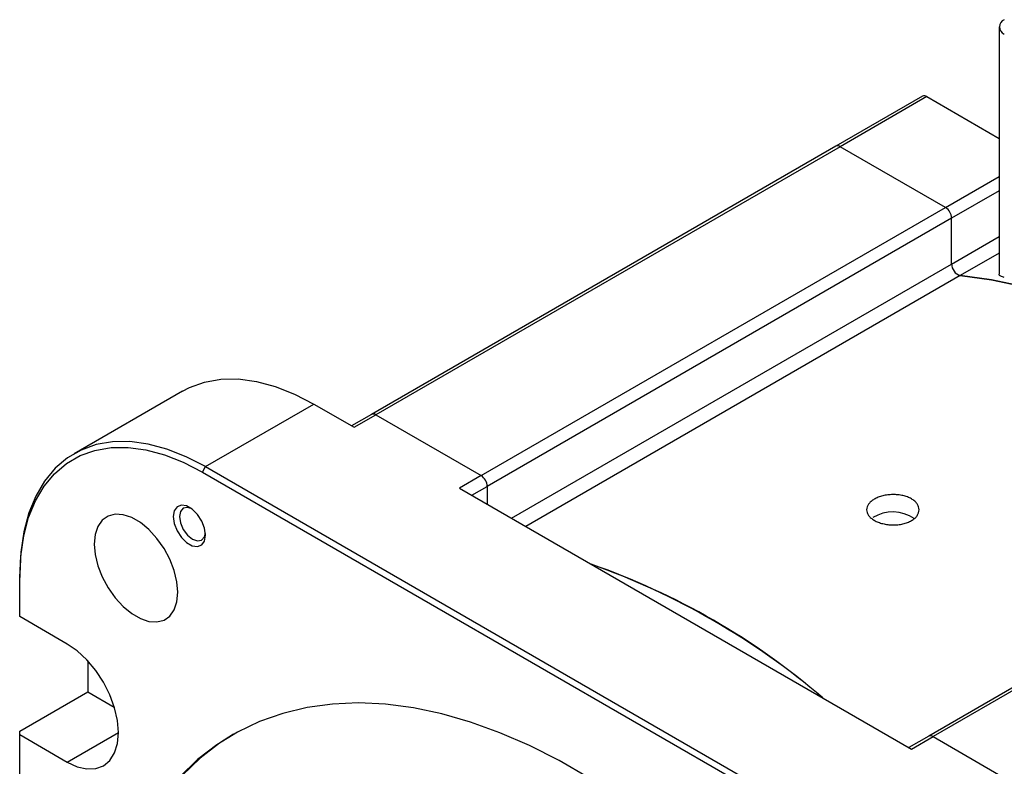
# Model space of a CAD drawing. Header units: millimetres. Extents: x 32176 to 33823, y 9936 to 11145.
# Tile 42 of 43: x 33387 to 33500, y 11025 to 11110. Entities that reach past the tile are written whole.
import ezdxf

# ---------------------------------------------------------------- set-up
doc = ezdxf.new("R2010")
doc.units = ezdxf.units.MM

msp = doc.modelspace()

# ---------------------------------------------------------------- linework, layer by layer
at = {"color": 7, "linetype": 'Continuous', "lineweight": 25}
for p, q in [((33498.92, 11108.96), (33498.92, 11080.77)), ((33490.16, 11101.05), (33480.26, 11095.33)), ((33490.66, 11101), (33480.76, 11095.28)), ((33490.66, 11101), (33498.92, 11096.23)), ((33480.26, 11095.33), (33427.23, 11064.72)), ((33480.76, 11095.28), (33427.73, 11064.67)), ((33492.78, 11088.34), (33480.76, 11095.28)), ((33492.78, 11088.34), (33498.92, 11091.88)), ((33498.92, 11090.25), (33493.49, 11087.12)), ((33439.75, 11057.73), (33492.78, 11088.34)), ((33493.49, 11087.12), (33440.46, 11056.5)), ((33493.49, 11081.88), (33493.49, 11087.12)), ((33493.49, 11081.88), (33498.92, 11085.01)), ((33498.92, 11083.13), (33494.47, 11080.56)), ((33443.23, 11052.86), (33493.49, 11081.88)), ((33494.47, 11080.56), (33444.86, 11051.92)), ((33405.66, 11067.38), (33393.29, 11060.23)), ((33408.28, 11058.75), (33420.66, 11065.89)), ((33420.66, 11065.89), (33425.26, 11063.24)), ((33427.23, 11064.72), (33424.96, 11063.41)), ((33425.26, 11063.24), (33427.73, 11064.67)), ((33427.73, 11064.67), (33439.75, 11057.73)), ((33407.93, 11058.14), (33408.28, 11058.75)), ((33408.28, 11058.75), (33477.61, 11018.73)), ((33407.93, 11058.14), (33477.25, 11018.12)), ((33439.75, 11057.73), (33437.28, 11056.3)), ((33543.9, 11058.59), (33490.87, 11027.98)), ((33544.4, 11058.54), (33491.37, 11027.93)), ((33438.69, 11055.48), (33440.46, 11056.5)), ((33440.46, 11056.5), (33440.46, 11054.46)), ((33437.28, 11056.3), (33488.9, 11026.5)), ((33387.07, 11046.5), (33387.07, 11046.09)), ((33387.07, 11041.63), (33387.07, 11046.09)), ((33392.51, 11038.49), (33387.07, 11041.63)), ((33394.85, 11036.57), (33394.85, 11033.06)), ((33387.07, 11028.57), (33394.85, 11033.06)), ((33394.85, 11033.06), (33397.87, 11031.31)), ((33387.07, 11028.16), (33387.07, 11028.57)), ((33392.51, 11025.02), (33398.34, 11028.39)), ((33387.07, 11028.16), (33392.51, 11025.02)), ((33387.07, 10948.11), (33387.07, 11028.16)), ((33490.87, 11027.98), (33488.6, 11026.67)), ((33488.9, 11026.5), (33491.37, 11027.93)), ((33491.37, 11027.93), (33503.39, 11020.99))]:
    msp.add_line(p, q, dxfattribs=at)
at = {"color": 7, "linetype": 'Continuous', "lineweight": 25, "flags": 128}
for points in [[(33539.47, 11056.03), (33539.16, 11056.33), (33535.52, 11059.75), (33531.83, 11062.95), (33528.08, 11065.91), (33524.3, 11068.62), (33520.5, 11071.09), (33516.69, 11073.29), (33512.89, 11075.21), (33509.11, 11076.86), (33505.36, 11078.22), (33501.66, 11079.3), (33498.03, 11080.08), (33494.47, 11080.56)], [(33494.47, 11080.56), (33498.03, 11080.08), (33501.66, 11079.3), (33505.36, 11078.22), (33509.11, 11076.86), (33512.89, 11075.21), (33516.69, 11073.29), (33520.5, 11071.09), (33524.3, 11068.62), (33528.08, 11065.91), (33531.83, 11062.95), (33535.52, 11059.75), (33539.16, 11056.33), (33539.47, 11056.03)], [(33405.66, 11067.38), (33406.46, 11067.79), (33408.19, 11068.41), (33410.05, 11068.73), (33412.03, 11068.76), (33414.1, 11068.48), (33416.25, 11067.9), (33418.44, 11067.04), (33420.66, 11065.89)], [(33408.28, 11058.75), (33406.07, 11059.89), (33403.87, 11060.76), (33401.73, 11061.33), (33399.66, 11061.61), (33397.68, 11061.59), (33395.82, 11061.27), (33394.09, 11060.65), (33392.52, 11059.74), (33391.12, 11058.56), (33389.91, 11057.11), (33388.91, 11055.4), (33388.11, 11053.47), (33387.54, 11051.32), (33387.19, 11048.99), (33387.07, 11046.5)], [(33387.07, 11046.09), (33387.19, 11048.54), (33387.53, 11050.84), (33388.09, 11052.94), (33388.88, 11054.85), (33389.87, 11056.52), (33391.06, 11057.95), (33392.43, 11059.12), (33393.97, 11060.01), (33395.67, 11060.61), (33397.5, 11060.93), (33399.45, 11060.95), (33401.49, 11060.68), (33403.59, 11060.11), (33405.75, 11059.26), (33407.93, 11058.14)], [(33408.29, 11050.93), (33408.18, 11051.72), (33407.86, 11052.54), (33407.37, 11053.29), (33406.77, 11053.89), (33406.13, 11054.26), (33405.53, 11054.36), (33405.04, 11054.16), (33404.72, 11053.71), (33404.61, 11053.05), (33404.72, 11052.26), (33405.04, 11051.44), (33405.53, 11050.68), (33406.13, 11050.08), (33406.77, 11049.71), (33407.37, 11049.62), (33407.86, 11049.81), (33408.18, 11050.26), (33408.29, 11050.93)], [(33405.13, 11044.41), (33405.03, 11045.62), (33404.72, 11046.89), (33404.22, 11048.18), (33403.55, 11049.42), (33402.74, 11050.56), (33401.83, 11051.56), (33400.86, 11052.36), (33399.86, 11052.94), (33398.88, 11053.26), (33397.97, 11053.32), (33397.16, 11053.11), (33396.5, 11052.64), (33396, 11051.93), (33395.69, 11051.01), (33395.58, 11049.92), (33395.69, 11048.72), (33396, 11047.44), (33396.5, 11046.16), (33397.16, 11044.91), (33397.97, 11043.77), (33398.88, 11042.78), (33399.86, 11041.97), (33400.86, 11041.4), (33401.83, 11041.07), (33402.74, 11041.02), (33403.55, 11041.23), (33404.22, 11041.7), (33404.72, 11042.41), (33405.03, 11043.33), (33405.13, 11044.41)], [(33406.64, 11053.99), (33406.24, 11054.1), (33405.75, 11054.01), (33405.43, 11053.64), (33405.32, 11053.05), (33405.43, 11052.33), (33405.75, 11051.58), (33406.24, 11050.93), (33406.8, 11050.48), (33407.37, 11050.28), (33407.85, 11050.37), (33408.18, 11050.74), (33408.28, 11051.15)], [(33392.51, 11025.02), (33393.64, 11024.49), (33394.74, 11024.24), (33395.75, 11024.28), (33396.63, 11024.61), (33397.36, 11025.21), (33397.9, 11026.07), (33398.23, 11027.14), (33398.34, 11028.39), (33398.23, 11029.77), (33397.9, 11031.22), (33397.36, 11032.7), (33396.63, 11034.14), (33395.75, 11035.49), (33394.74, 11036.69), (33393.64, 11037.71), (33392.51, 11038.49)], [(33452.06, 11023.24), (33448.66, 11025.2), (33445.27, 11026.92), (33441.9, 11028.38), (33438.56, 11029.59), (33435.26, 11030.54), (33432.03, 11031.22), (33428.86, 11031.63), (33425.77, 11031.77), (33422.78, 11031.64), (33419.89, 11031.24), (33417.12, 11030.58), (33414.47, 11029.65), (33411.96, 11028.45), (33409.6, 11027), (33407.39, 11025.3), (33405.34, 11023.35)], [(33411.5, 11028.2), (33409.88, 11027.17), (33407.67, 11025.46), (33405.62, 11023.51), (33403.75, 11021.33), (33402.05, 11018.91), (33400.53, 11016.27), (33399.21, 11013.42), (33398.08, 11010.38), (33397.15, 11007.14), (33396.43, 11003.73), (33395.9, 11000.15), (33395.59, 10996.43), (33395.49, 10992.57), (33395.59, 10988.59), (33395.9, 10984.5), (33396.43, 10980.32), (33397.15, 10976.07), (33398.08, 10971.76), (33399.21, 10967.41), (33400.53, 10963.03), (33402.05, 10958.65), (33403.75, 10954.27), (33403.88, 10953.94)]]:
    msp.add_lwpolyline(points, dxfattribs=at)
at = {"color": 7, "linetype": 'Continuous', "lineweight": 25}
for centre, radius, start, end in [((33499.81, 11108.96), 0.873, 110.7834, 249.2166), ((33490.37, 11100.59), 0.503, 54.3824, 114.3071), ((33480.47, 11094.87), 0.503, 54.3824, 114.3071), ((33491.96, 11087.05), 1.54, 2.6055, 57.3945), ((33494.88, 11081.89), 1.39, 180.2445, 252.9615), ((33427.44, 11064.26), 0.503, 54.3824, 114.3071), ((33438.92, 11056.43), 1.54, 2.6055, 57.3945), ((33486.76, 11049.25), 4.33, 55.5081, 121.7271), ((33424.16, 10968.26), 84.2, 49.5525, 70.4529), ((33425.42, 10970.45), 81.72, 49.2312, 70.7742), ((33491.08, 11027.52), 0.503, 54.3824, 114.3071)]:
    msp.add_arc(centre, radius, start, end, dxfattribs=at)
for points, knots in [([(33499.5, 11080.35), (33499.36, 11080.39), (33499.07, 11080.47), (33498.89, 11080.63), (33498.93, 11080.75), (33498.94, 11080.77)], [0, 0, 0, 0, 0.453457, 0.907237, 1, 1, 1, 1]), ([(33484.65, 11052.63), (33484.51, 11052.71), (33484.39, 11052.79), (33484.17, 11052.98), (33484.08, 11053.08), (33483.93, 11053.28), (33483.87, 11053.39), (33483.79, 11053.61), (33483.77, 11053.72), (33483.77, 11053.94), (33483.79, 11054.05), (33483.87, 11054.27), (33483.93, 11054.37), (33484.08, 11054.58), (33484.17, 11054.68), (33484.39, 11054.87), (33484.51, 11054.95), (33484.79, 11055.11), (33484.94, 11055.19), (33485.27, 11055.31), (33485.44, 11055.37), (33485.8, 11055.46), (33486, 11055.5), (33486.38, 11055.54), (33486.57, 11055.56), (33486.97, 11055.56), (33487.16, 11055.56), (33487.55, 11055.52), (33487.74, 11055.49), (33488.1, 11055.4), (33488.27, 11055.35), (33488.6, 11055.23), (33488.75, 11055.16), (33489.04, 11054.99), (33489.16, 11054.91), (33489.38, 11054.72), (33489.47, 11054.61), (33489.62, 11054.4), (33489.68, 11054.29), (33489.75, 11054.06), (33489.77, 11053.95), (33489.77, 11053.71), (33489.75, 11053.6), (33489.68, 11053.37), (33489.62, 11053.26), (33489.47, 11053.05), (33489.38, 11052.94), (33489.16, 11052.75), (33489.03, 11052.66), (33488.76, 11052.51), (33488.6, 11052.43), (33488.28, 11052.31), (33488.11, 11052.26), (33487.74, 11052.17), (33487.55, 11052.14), (33487.17, 11052.1), (33486.97, 11052.1), (33486.58, 11052.1), (33486.38, 11052.11), (33486, 11052.16), (33485.81, 11052.2), (33485.45, 11052.29), (33485.27, 11052.34), (33484.95, 11052.47), (33484.79, 11052.54), (33484.65, 11052.63)], [0, 0, 0, 0, 0.03125, 0.03125, 0.0625, 0.0625, 0.09375, 0.09375, 0.125, 0.125, 0.15625, 0.15625, 0.1875, 0.1875, 0.21875, 0.21875, 0.25, 0.25, 0.28125, 0.28125, 0.3125, 0.3125, 0.34375, 0.34375, 0.375, 0.375, 0.40625, 0.40625, 0.4375, 0.4375, 0.46875, 0.46875, 0.5, 0.5, 0.53125, 0.53125, 0.5625, 0.5625, 0.59375, 0.59375, 0.625, 0.625, 0.65625, 0.65625, 0.6875, 0.6875, 0.71875, 0.71875, 0.75, 0.75, 0.78125, 0.78125, 0.8125, 0.8125, 0.84375, 0.84375, 0.875, 0.875, 0.90625, 0.90625, 0.9375, 0.9375, 0.96875, 0.96875, 1, 1, 1, 1])]:
    msp.add_open_spline(points, degree=3, knots=knots, dxfattribs=at)

doc.saveas('drawing.dxf')
